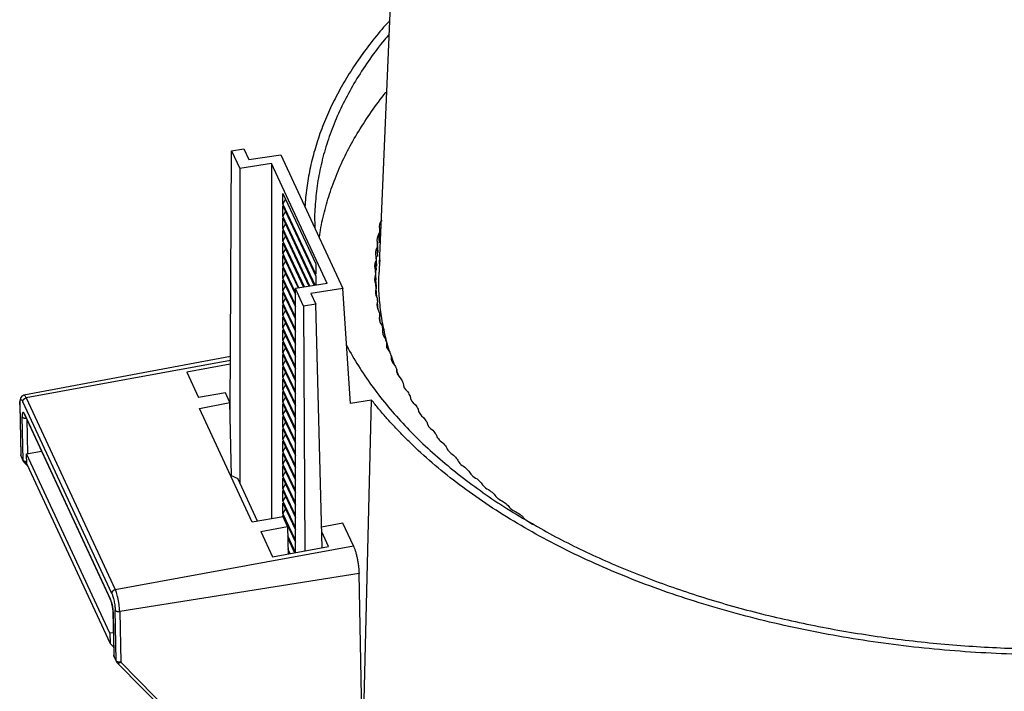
# Model space of a CAD drawing. Header units: millimetres. Extents: x 224 to 956, y 38 to 794.
# Tile 113 of 130: x 794 to 872, y 674 to 727. Entities that reach past the tile are written whole.
import ezdxf

# ---------------------------------------------------------------- set-up
doc = ezdxf.new("R2010")
doc.units = ezdxf.units.MM

msp = doc.modelspace()

# ---------------------------------------------------------------- linework, layer by layer
at = {"color": 179, "linetype": 'Continuous', "lineweight": 25}
for p, q in [((822.408, 707.587), (824.518, 756.547)), ((810.595, 695.869), (810.71, 716.518)), ((810.71, 716.518), (811.676, 716.667)), ((810.71, 716.518), (811.362, 715.115)), ((811.676, 716.667), (812.069, 715.822)), ((812.069, 715.822), (814.598, 716.213)), ((814.598, 716.213), (819.515, 705.618)), ((813.873, 715.503), (811.362, 715.115)), ((811.362, 715.115), (811.362, 690.258)), ((818.273, 706.024), (813.873, 715.503)), ((813.873, 715.503), (813.873, 687.4)), ((814.779, 713.143), (817.367, 707.567)), ((814.779, 712.327), (814.779, 713.143)), ((814.988, 712.692), (814.779, 712.327)), ((817.367, 706.751), (814.779, 712.327)), ((814.779, 712.163), (817.367, 706.587)), ((814.779, 711.347), (814.779, 712.163)), ((814.988, 711.712), (814.779, 711.347)), ((817.318, 705.876), (814.779, 711.347)), ((814.779, 711.184), (817.248, 705.865)), ((814.779, 710.367), (814.779, 711.184)), ((814.988, 710.732), (814.779, 710.367)), ((816.894, 705.81), (814.779, 710.367)), ((814.779, 710.204), (816.823, 705.799)), ((814.779, 709.387), (814.779, 710.204)), ((822.479, 709.547), (822.437, 710.309)), ((814.988, 709.753), (814.779, 709.387)), ((816.47, 705.745), (814.779, 709.387)), ((822.423, 709.238), (822.371, 709.951)), ((814.779, 709.224), (816.399, 705.734)), ((814.779, 708.407), (814.779, 709.224)), ((814.988, 708.773), (814.779, 708.407)), ((822.268, 708.157), (822.218, 708.87)), ((822.306, 708.468), (822.262, 709.229)), ((816.045, 705.679), (814.779, 708.407)), ((814.779, 708.244), (815.975, 705.668)), ((814.779, 707.427), (814.779, 708.244)), ((814.988, 707.793), (814.779, 707.427)), ((822.198, 707.385), (822.153, 708.145)), ((822.419, 707.889), (822.377, 706.91)), ((822.43, 707.889), (822.408, 707.587)), ((815.762, 705.31), (814.779, 707.427)), ((814.779, 707.264), (815.762, 705.147)), ((814.779, 706.448), (814.779, 707.264)), ((817.367, 707.567), (817.367, 706.751)), ((822.156, 706.301), (822.109, 707.061)), ((822.179, 707.074), (822.131, 707.786)), ((814.988, 706.813), (814.779, 706.448)), ((815.762, 704.331), (814.779, 706.448)), ((814.779, 706.284), (815.762, 704.167)), ((814.779, 705.468), (814.779, 706.284)), ((817.367, 706.587), (817.367, 705.884)), ((822.155, 705.998), (822.109, 706.701)), ((814.988, 705.833), (814.779, 705.468)), ((815.762, 703.351), (814.779, 705.468)), ((818.273, 706.024), (815.762, 705.635)), ((815.762, 684.718), (815.762, 705.635)), ((816.413, 704.232), (815.762, 705.635)), ((819.515, 705.618), (816.986, 705.227)), ((820.128, 696.533), (819.515, 705.618)), ((822.179, 705.217), (822.131, 705.976)), ((822.196, 704.934), (822.153, 705.616)), ((814.779, 705.304), (815.762, 703.187)), ((814.779, 704.488), (814.779, 705.304)), ((814.988, 704.853), (814.779, 704.488)), ((816.986, 705.227), (817.379, 704.381)), ((815.762, 702.371), (814.779, 704.488)), ((814.779, 704.325), (815.762, 702.208)), ((814.779, 703.508), (814.779, 704.325)), ((817.379, 704.381), (816.413, 704.232)), ((816.413, 704.232), (816.519, 684.857)), ((817.879, 685.108), (817.379, 704.381)), ((822.299, 703.933), (822.262, 704.533)), ((814.988, 703.873), (814.779, 703.508)), ((815.762, 701.391), (814.779, 703.508)), ((814.779, 703.345), (815.762, 701.228)), ((814.779, 702.528), (814.779, 703.345)), ((822.468, 702.93), (822.437, 703.452)), ((814.988, 702.894), (814.779, 702.528)), ((815.762, 700.411), (814.779, 702.528)), ((814.779, 702.365), (815.762, 700.248)), ((814.779, 701.548), (814.779, 702.365)), ((822.701, 701.945), (822.676, 702.376)), ((814.988, 701.914), (814.779, 701.548)), ((815.762, 699.431), (814.779, 701.548)), ((814.779, 701.385), (815.762, 699.268)), ((814.779, 700.569), (814.779, 701.385)), ((814.988, 700.934), (814.779, 700.569)), ((823.001, 700.94), (822.981, 701.305)), ((810.619, 700.243), (794.29, 697.175)), ((815.762, 698.451), (814.779, 700.569)), ((814.779, 700.405), (815.762, 698.288)), ((814.779, 699.589), (814.779, 700.405)), ((823.364, 699.989), (823.351, 700.241)), ((823.588, 699.586), (823.376, 700.194)), ((810.616, 699.628), (807.166, 698.993)), ((814.988, 699.954), (814.779, 699.589)), ((815.762, 697.472), (814.779, 699.589)), ((814.779, 699.425), (815.762, 697.308)), ((814.779, 698.609), (814.779, 699.425)), ((807.166, 698.993), (808.098, 696.986)), ((814.988, 698.974), (814.779, 698.609)), ((815.762, 696.492), (814.779, 698.609)), ((823.794, 698.993), (823.784, 699.185)), ((823.989, 698.611), (823.79, 699.069)), ((814.779, 698.446), (815.762, 696.328)), ((814.779, 697.629), (814.779, 698.446)), ((814.988, 697.994), (814.779, 697.629)), ((794.48, 696.959), (801.52, 681.792)), ((810.222, 697.377), (808.098, 696.986)), ((810.58, 696.606), (810.222, 697.377)), ((815.762, 695.512), (814.779, 697.629)), ((814.779, 697.466), (815.762, 695.349)), ((814.779, 696.649), (814.779, 697.466)), ((814.988, 697.014), (814.779, 696.649)), ((793.959, 696.473), (794.042, 692.461)), ((793.968, 696.421), (794.052, 692.409)), ((801.241, 681.499), (794.201, 696.666)), ((808.183, 696.125), (810.58, 696.606)), ((812.351, 687.145), (808.183, 696.125)), ((810.699, 690.818), (810.58, 696.606)), ((815.762, 694.532), (814.779, 696.649)), ((814.779, 696.486), (815.762, 694.369)), ((814.779, 695.669), (814.779, 696.486)), ((821.788, 696.79), (820.128, 696.533)), ((821.089, 668.777), (821.79, 696.791)), ((794.224, 692.038), (794.152, 695.48)), ((794.345, 695.684), (801.126, 681.074)), ((794.365, 695.604), (794.364, 695.604)), ((794.364, 695.602), (801.145, 680.993)), ((814.988, 696.035), (814.779, 695.669)), ((815.762, 693.552), (814.779, 695.669)), ((814.779, 695.506), (815.762, 693.389)), ((814.779, 694.689), (814.779, 695.506)), ((814.988, 695.055), (814.779, 694.689)), ((815.762, 692.572), (814.779, 694.689)), ((814.779, 694.526), (815.762, 692.409)), ((814.779, 693.71), (814.779, 694.526)), ((814.988, 694.075), (814.779, 693.71)), ((815.762, 691.592), (814.779, 693.71)), ((814.779, 693.546), (815.762, 691.429)), ((814.779, 692.73), (814.779, 693.546)), ((814.988, 693.095), (814.779, 692.73)), ((794.224, 692.038), (794.052, 692.409)), ((794.068, 692.334), (794.24, 691.964)), ((794.505, 692.539), (795.682, 692.764)), ((801.094, 678.344), (794.505, 692.539)), ((794.526, 691.72), (794.505, 692.539)), ((815.762, 690.613), (814.779, 692.73)), ((814.779, 692.566), (815.762, 690.449)), ((814.779, 691.75), (814.779, 692.566)), ((794.31, 691.867), (794.588, 691.586)), ((794.526, 691.72), (801.11, 677.536)), ((814.988, 692.115), (814.779, 691.75)), ((815.762, 689.633), (814.779, 691.75)), ((814.779, 691.587), (815.762, 689.469)), ((814.779, 690.77), (814.779, 691.587)), ((810.632, 690.848), (811.205, 690.595)), ((814.988, 691.135), (814.779, 690.77)), ((815.762, 688.653), (814.779, 690.77)), ((812.774, 687.216), (811.205, 690.595)), ((814.779, 690.607), (815.762, 688.49)), ((814.779, 689.79), (814.779, 690.607)), ((814.988, 690.156), (814.779, 689.79)), ((815.762, 687.673), (814.779, 689.79)), ((814.779, 689.627), (815.762, 687.51)), ((814.779, 688.81), (814.779, 689.627)), ((814.988, 689.176), (814.779, 688.81)), ((815.762, 686.693), (814.779, 688.81)), ((814.779, 688.647), (815.762, 686.53)), ((814.779, 687.83), (814.779, 688.647)), ((814.782, 687.553), (812.351, 687.145)), ((814.988, 688.196), (814.779, 687.83)), ((815.762, 685.713), (814.779, 687.83)), ((814.779, 687.667), (815.762, 685.55)), ((814.779, 687.552), (814.779, 687.667)), ((815.139, 686.782), (814.782, 687.553)), ((813.015, 686.391), (815.139, 686.782)), ((814.988, 687.216), (814.961, 687.167)), ((815.139, 686.782), (815.184, 684.611)), ((819.524, 687.045), (817.837, 686.734)), ((820.352, 685.261), (819.524, 687.045)), ((834.508, 687.036), (834.828, 686.815)), ((813.015, 686.391), (813.947, 684.383)), ((815.762, 684.734), (815.155, 686.041)), ((818.388, 685.201), (817.846, 686.369)), ((801.52, 681.792), (820.352, 685.261)), ((815.158, 685.87), (815.699, 684.706)), ((813.947, 684.383), (818.388, 685.201)), ((815.349, 684.642), (815.176, 685.015)), ((815.18, 684.845), (815.28, 684.629)), ((820.793, 683.066), (801.867, 680.064)), ((821.248, 661.133), (820.793, 683.066)), ((801.335, 680.037), (801.406, 676.595)), ((801.345, 679.984), (801.416, 676.542)), ((801.588, 676.171), (801.505, 680.183)), ((801.867, 680.064), (801.95, 676.052)), ((801.369, 678.386), (801.094, 678.344)), ((801.094, 678.344), (801.11, 677.536)), ((801.11, 677.536), (801.393, 677.249)), ((801.588, 676.171), (801.416, 676.542)), ((801.432, 676.468), (801.604, 676.097)), ((801.675, 676.001), (812.504, 665.037)), ((801.95, 676.052), (812.78, 665.088))]:
    msp.add_line(p, q, dxfattribs=at)
at = {"color": 8, "linetype": 'Continuous', "lineweight": 25}
for p, q in [((810.618, 699.931), (794.48, 696.959)), ((793.962, 696.472), (793.968, 696.421)), ((794.365, 695.603), (794.345, 695.684)), ((794.516, 695.275), (794.573, 692.552)), ((794.052, 692.409), (794.045, 692.462)), ((801.126, 681.074), (801.147, 680.992)), ((801.338, 680.038), (801.345, 679.984)), ((801.416, 676.542), (801.41, 676.595))]:
    msp.add_line(p, q, dxfattribs=at)
at = {"color": 179, "linetype": 'Continuous', "lineweight": 25}
for points, knots in [([(823.238, 726.843), (823.172, 726.773), (822.687, 726.259), (821.881, 725.27), (820.83, 723.877), (819.896, 722.455), (819.07, 721.012), (818.356, 719.549), (817.754, 718.07), (817.267, 716.576), (816.893, 715.079), (816.649, 713.581), (816.527, 712.582), (816.518, 712.08), (816.518, 712.077)], [0, 0, 0, 0, 0.015469, 0.114157, 0.212845, 0.311533, 0.410221, 0.508909, 0.607597, 0.706285, 0.804973, 0.902191, 0.99941, 1, 1, 1, 1]), ([(823.191, 725.753), (823.058, 725.601), (822.496, 724.956), (821.631, 723.782), (820.604, 722.235), (819.717, 720.66), (818.963, 719.061), (818.346, 717.444), (817.867, 715.81), (817.523, 714.166), (817.33, 712.513), (817.26, 711.247), (817.3, 710.533), (817.309, 710.371)], [0, 0, 0, 0, 0.032162, 0.136302, 0.240442, 0.344582, 0.448723, 0.552863, 0.657003, 0.761143, 0.865283, 0.969423, 1, 1, 1, 1]), ([(817.665, 709.605), (817.681, 709.75), (817.759, 710.444), (818.037, 711.68), (818.504, 713.307), (819.118, 714.918), (819.866, 716.511), (820.744, 718.081), (821.768, 719.62), (822.523, 720.666), (822.971, 721.186), (822.996, 721.215)], [0, 0, 0, 0, 0.036103, 0.172678, 0.309253, 0.445828, 0.582403, 0.718978, 0.855552, 0.992127, 1, 1, 1, 1]), ([(823.222, 700.633), (823.211, 700.665), (823.033, 701.17), (822.796, 702.16), (822.519, 703.602), (822.381, 705.05), (822.337, 706.154), (822.379, 706.773), (822.389, 706.91)], [0, 0, 0, 0, 0.015257, 0.245239, 0.475221, 0.705203, 0.935185, 1, 1, 1, 1]), ([(819.818, 701.125), (819.827, 701.106), (820.093, 700.555), (820.739, 699.493), (821.763, 697.946), (822.933, 696.434), (824.226, 694.955), (825.643, 693.514), (827.181, 692.116), (828.834, 690.762), (830.602, 689.457), (832.471, 688.2), (833.805, 687.408), (834.471, 687.012)], [0, 0, 0, 0, 0.003588, 0.103229, 0.20287, 0.302512, 0.402153, 0.501794, 0.601435, 0.701076, 0.800718, 0.900359, 1, 1, 1, 1]), ([(794.291, 697.176), (794.235, 697.155), (794.118, 697.111), (794.015, 696.942), (793.963, 696.729), (793.96, 696.557), (793.958, 696.472)], [0, 0, 0, 0, 0.229097, 0.48093, 0.741484, 1, 1, 1, 1]), ([(794.201, 696.666), (794.204, 696.698), (794.209, 696.745), (794.243, 696.808), (794.279, 696.853), (794.323, 696.892), (794.389, 696.934), (794.444, 696.949), (794.48, 696.959)], [0, 0, 0, 0, 0.239694, 0.368514, 0.499999, 0.631477, 0.760299, 1, 1, 1, 1]), ([(793.968, 696.421), (793.97, 696.512), (793.972, 696.652), (793.999, 696.767), (794.028, 696.823), (794.066, 696.838), (794.122, 696.811), (794.17, 696.723), (794.201, 696.666)], [0, 0, 0, 0, 0.2394581, 0.3683606, 0.4999993, 0.6316365, 0.7605409, 1, 1, 1, 1]), ([(910.599, 683.053), (910.382, 682.964), (909.948, 682.786), (909.29, 682.526), (908.626, 682.27), (907.956, 682.02), (907.056, 681.693), (906.144, 681.377), (904.5, 680.832), (902.325, 680.168), (899.335, 679.373), (896.274, 678.675), (893.15, 678.077), (889.974, 677.578), (885.683, 677.05), (880.234, 676.648), (873.645, 676.585), (867.083, 676.943), (860.631, 677.717), (854.366, 678.897), (848.364, 680.47), (842.701, 682.415), (838.319, 684.328), (835.051, 686.018), (832.724, 687.362), (830.53, 688.778), (828.475, 690.262), (826.564, 691.809), (825.157, 693.094), (824.167, 694.081), (823.533, 694.746), (822.925, 695.42), (822.34, 696.101), (821.973, 696.561), (821.789, 696.791)], [0, 0, 0, 0, 0.0076, 0.015197, 0.022791, 0.030383, 0.037976, 0.053168, 0.06077, 0.092083, 0.123397, 0.154711, 0.186025, 0.217339, 0.248653, 0.311256, 0.37386, 0.436464, 0.499068, 0.561671, 0.624275, 0.686879, 0.749482, 0.780796, 0.81211, 0.843424, 0.874738, 0.906052, 0.937366, 0.949899, 0.962422, 0.974943, 0.987467, 1, 1, 1, 1]), ([(794.345, 695.684), (794.319, 695.731), (794.279, 695.803), (794.233, 695.826), (794.202, 695.814), (794.178, 695.767), (794.155, 695.672), (794.153, 695.556), (794.152, 695.48)], [0, 0, 0, 0, 0.239457, 0.36836, 0.499998, 0.631638, 0.760546, 1, 1, 1, 1]), ([(794.044, 692.451), (794.044, 692.426), (794.044, 692.392), (794.059, 692.363), (794.063, 692.355)], [0, 0, 0, 0, 0.732193, 1, 1, 1, 1]), ([(794.052, 692.409), (794.052, 692.383), (794.053, 692.356), (794.068, 692.336), (794.068, 692.335)], [0, 0, 0, 0, 0.956289, 1, 1, 1, 1]), ([(794.245, 691.962), (794.25, 691.947), (794.262, 691.915), (794.289, 691.892), (794.303, 691.879)], [0, 0, 0, 0, 0.448866, 1, 1, 1, 1]), ([(794.301, 691.877), (794.303, 691.875), (794.305, 691.87), (794.309, 691.868), (794.311, 691.868)], [0, 0, 0, 0, 0.643479, 1, 1, 1, 1]), ([(834.471, 687.012), (835.087, 686.666), (836.319, 685.972), (838.265, 684.993), (840.279, 684.06), (842.363, 683.181), (844.498, 682.36), (846.681, 681.598), (848.905, 680.896), (851.179, 680.249), (853.514, 679.656), (855.905, 679.12), (858.35, 678.641), (860.829, 678.226), (863.337, 677.873), (865.854, 677.587), (868.376, 677.365), (870.896, 677.207), (873.426, 677.112), (875.976, 677.081), (878.541, 677.113), (881.117, 677.211), (883.682, 677.375), (886.233, 677.603), (888.749, 677.895), (891.226, 678.247), (893.659, 678.658), (896.059, 679.129), (898.436, 679.663), (900.784, 680.26), (903.099, 680.92), (905.36, 681.638), (907.567, 682.411), (909.692, 683.24), (911.146, 683.841), (911.866, 684.176), (911.929, 684.206)], [0, 0, 0, 0, 0.0304303, 0.0608606, 0.0912909, 0.1217212, 0.1521514, 0.1820384, 0.2119254, 0.2418124, 0.2716993, 0.3021296, 0.3325599, 0.3629902, 0.3934205, 0.4238508, 0.4537378, 0.4836247, 0.5135117, 0.5433987, 0.573829, 0.6042593, 0.6346896, 0.6651198, 0.6955501, 0.7254371, 0.7553241, 0.785211, 0.815098, 0.8455283, 0.8759586, 0.9063889, 0.9368192, 0.9672495, 0.9971365, 1, 1, 1, 1]), ([(820.352, 685.261), (820.379, 685.197), (820.434, 685.071), (820.514, 684.825), (820.588, 684.549), (820.655, 684.25), (820.711, 683.94), (820.754, 683.631), (820.783, 683.332), (820.79, 683.155), (820.793, 683.066)], [0, 0, 0, 0, 0.125001, 0.250001, 0.375001, 0.5, 0.625002, 0.75, 0.875, 1, 1, 1, 1]), ([(801.52, 681.792), (801.484, 681.782), (801.429, 681.767), (801.363, 681.725), (801.319, 681.685), (801.283, 681.64), (801.249, 681.578), (801.244, 681.53), (801.241, 681.499)], [0, 0, 0, 0, 0.239699, 0.368521, 0.499999, 0.631485, 0.760306, 1, 1, 1, 1]), ([(801.241, 681.499), (801.272, 681.422), (801.32, 681.302), (801.38, 681.08), (801.422, 680.893), (801.457, 680.699), (801.491, 680.451), (801.5, 680.289), (801.505, 680.183)], [0, 0, 0, 0, 0.2394553, 0.368362, 0.5000009, 0.6316385, 0.7605417, 1, 1, 1, 1]), ([(801.867, 680.064), (801.865, 680.129), (801.86, 680.263), (801.838, 680.493), (801.804, 680.741), (801.758, 680.996), (801.704, 681.242), (801.643, 681.462), (801.581, 681.65), (801.54, 681.745), (801.52, 681.792)], [0, 0, 0, 0, 0.116518, 0.240012, 0.368641, 0.5, 0.631358, 0.759988, 0.883484, 1, 1, 1, 1]), ([(801.345, 679.984), (801.34, 680.072), (801.334, 680.206), (801.305, 680.412), (801.276, 680.573), (801.241, 680.727), (801.192, 680.911), (801.152, 681.01), (801.126, 681.074)], [0, 0, 0, 0, 0.239454, 0.368361, 0.500001, 0.631639, 0.760541, 1, 1, 1, 1]), ([(801.145, 680.994), (801.167, 680.939), (801.201, 680.853), (801.244, 680.693), (801.275, 680.558), (801.3, 680.416), (801.325, 680.233), (801.331, 680.114), (801.335, 680.036)], [0, 0, 0, 0, 0.237663, 0.36608, 0.497555, 0.629359, 0.758741, 1, 1, 1, 1]), ([(801.505, 680.183), (801.519, 680.163), (801.539, 680.132), (801.592, 680.099), (801.641, 680.079), (801.697, 680.065), (801.773, 680.055), (801.83, 680.061), (801.867, 680.064)], [0, 0, 0, 0, 0.239696, 0.368514, 0.5, 0.631482, 0.760301, 1, 1, 1, 1]), ([(801.408, 676.585), (801.408, 676.56), (801.408, 676.526), (801.423, 676.496), (801.427, 676.488)], [0, 0, 0, 0, 0.732201, 1, 1, 1, 1]), ([(801.416, 676.542), (801.417, 676.516), (801.418, 676.49), (801.432, 676.469), (801.433, 676.468)], [0, 0, 0, 0, 0.956319, 1, 1, 1, 1]), ([(801.95, 676.052), (801.912, 676.049), (801.834, 676.042), (801.722, 676.065), (801.631, 676.108), (801.602, 676.15), (801.588, 676.171)], [0, 0, 0, 0, 0.2500049, 0.5000002, 0.7499992, 1, 1, 1, 1]), ([(801.61, 676.095), (801.615, 676.081), (801.627, 676.048), (801.653, 676.025), (801.668, 676.013)], [0, 0, 0, 0, 0.448853, 1, 1, 1, 1]), ([(801.665, 676.011), (801.667, 676.008), (801.669, 676.004), (801.674, 676.002), (801.676, 676.001)], [0, 0, 0, 0, 0.6434358, 1, 1, 1, 1])]:
    msp.add_open_spline(points, degree=3, knots=knots, dxfattribs=at)
for points in [[(822.59, 711.029), (822.406, 710.805), (822.352, 710.552), (822.437, 710.309)], [(822.437, 710.309), (822.413, 710.187), (822.393, 710.074), (822.371, 709.951)], [(822.371, 709.951), (822.201, 709.724), (822.163, 709.47), (822.262, 709.229)], [(822.218, 708.87), (822.062, 708.639), (822.039, 708.385), (822.153, 708.145)], [(822.262, 709.229), (822.246, 709.106), (822.232, 708.993), (822.218, 708.87)], [(822.153, 708.145), (822.144, 708.022), (822.137, 707.909), (822.131, 707.786)], [(822.131, 707.786), (821.989, 707.552), (821.981, 707.297), (822.109, 707.061)], [(822.109, 707.061), (822.108, 706.937), (822.108, 706.824), (822.109, 706.701)], [(822.109, 706.701), (821.981, 706.464), (821.989, 706.21), (822.131, 705.976)], [(822.153, 705.616), (822.039, 705.377), (822.062, 705.123), (822.218, 704.892)], [(822.131, 705.976), (822.137, 705.852), (822.144, 705.739), (822.153, 705.616)], [(822.218, 704.892), (822.232, 704.768), (822.246, 704.656), (822.262, 704.533)], [(822.262, 704.533), (822.163, 704.291), (822.201, 704.038), (822.371, 703.81)], [(822.437, 703.452), (822.352, 703.209), (822.406, 702.957), (822.59, 702.732)], [(822.371, 703.81), (822.393, 703.687), (822.413, 703.575), (822.437, 703.452)], [(822.59, 702.732), (822.618, 702.61), (822.645, 702.498), (822.676, 702.376)], [(822.676, 702.376), (822.607, 702.131), (822.676, 701.88), (822.873, 701.66)], [(822.873, 701.66), (822.909, 701.538), (822.943, 701.427), (822.981, 701.305)], [(822.981, 701.305), (822.927, 701.059), (823.011, 700.809), (823.221, 700.593)], [(823.221, 700.593), (823.264, 700.472), (823.305, 700.362), (823.351, 700.241)], [(823.351, 700.241), (823.311, 699.994), (823.41, 699.746), (823.633, 699.534)], [(823.633, 699.534), (823.684, 699.415), (823.731, 699.305), (823.784, 699.185)], [(823.784, 699.185), (823.759, 698.938), (823.873, 698.692), (824.109, 698.485)], [(824.109, 698.485), (824.167, 698.366), (824.221, 698.257), (824.281, 698.139)], [(824.281, 698.139), (824.271, 697.891), (824.4, 697.648), (824.648, 697.445)], [(824.648, 697.445), (824.713, 697.328), (824.774, 697.22), (824.841, 697.103)], [(824.841, 697.103), (824.846, 696.855), (824.99, 696.614), (825.25, 696.417)], [(825.25, 696.417), (825.322, 696.301), (825.389, 696.195), (825.463, 696.079)], [(825.463, 696.079), (825.483, 695.831), (825.641, 695.594), (825.914, 695.402)], [(825.914, 695.402), (825.992, 695.287), (826.066, 695.182), (826.147, 695.068)], [(826.147, 695.068), (826.182, 694.821), (826.354, 694.587), (826.638, 694.4)], [(826.638, 694.4), (826.724, 694.287), (826.803, 694.184), (826.891, 694.072)], [(826.891, 694.072), (826.941, 693.825), (827.128, 693.595), (827.423, 693.414)], [(827.423, 693.414), (827.515, 693.303), (827.601, 693.202), (827.696, 693.091)], [(827.696, 693.091), (827.761, 692.846), (827.961, 692.619), (828.266, 692.445)], [(828.266, 692.445), (828.365, 692.335), (828.457, 692.236), (828.559, 692.127)], [(828.559, 692.127), (828.638, 691.883), (828.852, 691.661), (829.168, 691.493)], [(829.168, 691.493), (829.274, 691.385), (829.372, 691.288), (829.48, 691.181)], [(829.48, 691.181), (829.574, 690.939), (829.801, 690.721), (830.127, 690.559)], [(830.127, 690.559), (830.239, 690.454), (830.343, 690.358), (830.457, 690.254)], [(830.457, 690.254), (830.566, 690.014), (830.806, 689.801), (831.141, 689.646)], [(831.141, 689.646), (831.26, 689.543), (831.369, 689.449), (831.49, 689.348)], [(831.49, 689.348), (831.613, 689.11), (831.866, 688.902), (832.211, 688.753)], [(832.211, 688.753), (832.335, 688.653), (832.45, 688.562), (832.577, 688.462)], [(832.577, 688.462), (832.715, 688.227), (832.98, 688.024), (833.333, 687.883)], [(833.333, 687.883), (833.464, 687.785), (833.584, 687.696), (833.717, 687.599)], [(833.717, 687.599), (833.869, 687.367), (834.146, 687.17), (834.508, 687.036)]]:
    msp.add_open_spline(points, degree=3, dxfattribs=at)
at = {"color": 8, "linetype": 'Continuous', "lineweight": 25}
for points, knots in [([(794.48, 696.959), (794.46, 696.998), (794.42, 697.08), (794.36, 697.151), (794.316, 697.184), (794.296, 697.173), (794.291, 697.17)], [0, 0, 0, 0, 0.28688, 0.590948, 0.907655, 1, 1, 1, 1]), ([(794.152, 695.48), (794.166, 695.46), (794.186, 695.429), (794.24, 695.396), (794.289, 695.376), (794.344, 695.362), (794.408, 695.353), (794.452, 695.357), (794.477, 695.359)], [0, 0, 0, 0, 0.26084, 0.401022, 0.544109, 0.687194, 0.827372, 1, 1, 1, 1]), ([(794.521, 691.916), (794.504, 691.915), (794.448, 691.911), (794.358, 691.932), (794.267, 691.975), (794.238, 692.017), (794.224, 692.038)], [0, 0, 0, 0, 0.127082, 0.418057, 0.709022, 1, 1, 1, 1]), ([(794.243, 691.961), (794.241, 691.963), (794.226, 691.984), (794.225, 692.012), (794.224, 692.038)], [0, 0, 0, 0, 0.092405, 1, 1, 1, 1]), ([(794.311, 691.868), (794.32, 691.861), (794.344, 691.845), (794.404, 691.839), (794.47, 691.85), (794.512, 691.875), (794.522, 691.882)], [0, 0, 0, 0, 0.187394, 0.488114, 0.875433, 1, 1, 1, 1]), ([(801.607, 676.094), (801.606, 676.096), (801.591, 676.118), (801.589, 676.146), (801.588, 676.171)], [0, 0, 0, 0, 0.0923739, 1, 1, 1, 1]), ([(801.676, 676.001), (801.685, 675.995), (801.709, 675.979), (801.769, 675.972), (801.856, 675.99), (801.919, 676.032), (801.95, 676.052)], [0, 0, 0, 0, 0.148406, 0.386549, 0.693276, 1, 1, 1, 1])]:
    msp.add_open_spline(points, degree=3, knots=knots, dxfattribs=at)

doc.saveas('drawing.dxf')
